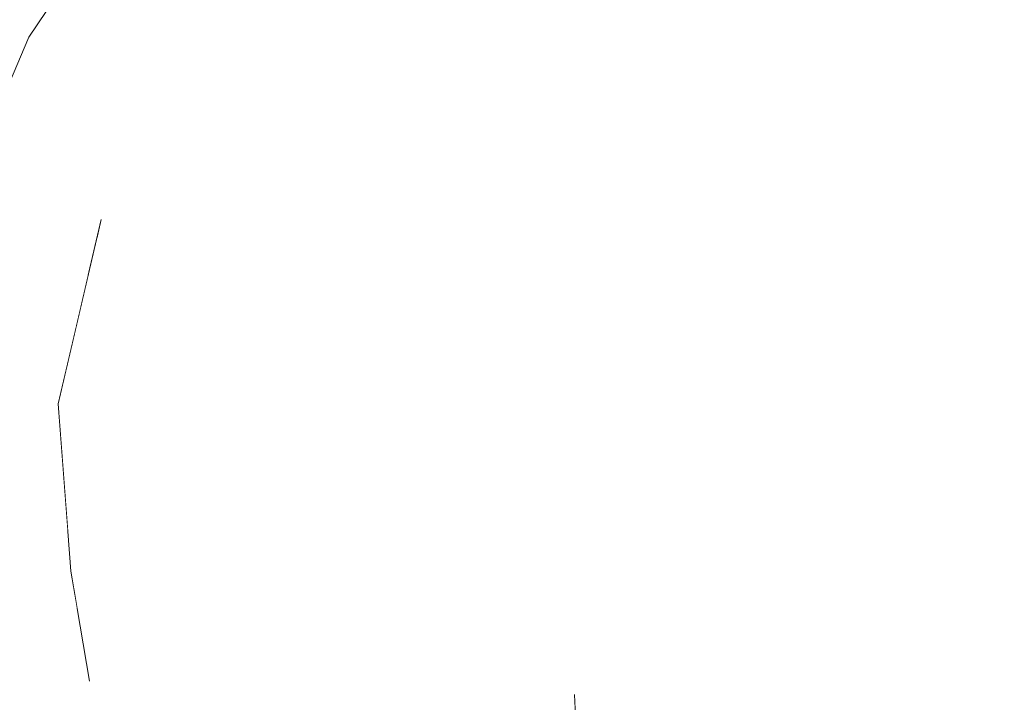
# Model space of a CAD drawing. Header units: millimetres. Extents: x 0 to 650, y -1 to 707.
# Tile 44 of 256: x 95.609 to 96.024, y 640.172 to 640.459. Entities that reach past the tile are written whole.
import ezdxf
from ezdxf.xclip import XClip

# ---------------------------------------------------------------- set-up
doc = ezdxf.new("R2010")
doc.units = ezdxf.units.MM
doc.header["$MEASUREMENT"] = 0
doc.header["$XCLIPFRAME"] = 0
doc.linetypes.add('Wipeout_Contour', pattern=[1000, 0, -1000])
doc.layers.add('Interior - Mobiliário .ARQ', color=7, linetype='Continuous')
doc.layers.add('Parede.ARQ', color=7, linetype='Continuous')

# ---------------------------------------------------------------- blocks, each defined once
blk = doc.blocks.new('Desenho_3_3', base_point=(252.30921, 622.83488))
at = {"color": 254, "linetype": 'Wipeout_Contour', "lineweight": 0, "ltscale": 49723.751362}
blk.add_wipeout([(94.54291, 671.13488), (94.54291, 640.4986), (94.5994, 640.51069), (94.79053, 640.52395), (95.14267, 640.49125), (95.36504, 640.45945), (95.42833, 640.48457), (95.58838, 640.44165), (95.60037, 640.41516), (95.60294, 640.4289), (95.61264, 640.45183), (95.66199, 640.5254), (95.77629, 640.57729), (95.79464, 640.58069), (95.84756, 640.60421), (95.93713, 640.61748), (95.9863, 640.61252), (96.02173, 640.62727), (96.04788, 640.63715), (96.16761, 640.65699), (96.28131, 640.66612), (96.47542, 640.63775), (96.54812, 640.5813), (96.59893, 640.57831), (96.66133, 640.53928), (96.75518, 640.53378), (96.92376, 640.47169), (96.96964, 640.42062), (97.09325, 640.30473), (97.12854, 640.23944), (97.26874, 640.05967), (97.2838, 640.00011), (97.34651, 639.75204), (97.35121, 639.73304), (97.38045, 639.45838), (97.38167, 639.25282), (97.36132, 639.19425), (97.35749, 639.1753), (97.33382, 639.04073), (97.32627, 639.01766), (97.32153, 639.00619), (97.24488, 638.75387), (97.12091, 638.43909), (97.11041, 638.42037), (97.02934, 638.31127), (97.0515, 638.29725), (97.24519, 638.12776), (97.24401, 638.06291), (97.39216, 637.63128), (97.50561, 637.49811), (97.54247, 637.34103), (97.60343, 637.26598), (97.63506, 637.07027), (98.22311, 636.55013), (98.29922, 636.33034), (98.66797, 635.44232), (98.49275, 634.86739), (98.07826, 634.46885), (97.73506, 634.22476), (97.71348, 634.20594), (97.6221, 634.14196), (97.17609, 633.73986), (97.23797, 633.41631), (97.34811, 632.8758), (97.5164, 631.92913), (97.56259, 631.61101), (97.58592, 631.45045), (97.55905, 631.14913), (97.25778, 631.19405), (97.24883, 631.14216), (97.26727, 631.11218), (97.535, 630.58021), (97.69062, 630.29609), (105.69579, 630.96292), (105.69579, 638.63488), (106.19579, 638.63488), (106.19579, 671.13488)], dxfattribs=at).dxf.layer = 'Parede.ARQ'
at = {"color": 254, "linetype": 'Wipeout_Contour', "lineweight": 0, "ltscale": 1942.647741}
blk.add_wipeout([(95.99277, 640.44758), (95.8672, 640.45698), (95.96619, 640.44122)], dxfattribs=at).dxf.layer = 'Interior - Mobiliário .ARQ'
at = {"color": 254, "linetype": 'Wipeout_Contour', "lineweight": 0, "ltscale": 1942.614749}
blk.add_wipeout([(95.68418, 640.42139), (95.68804, 640.4063), (95.76123, 640.44052)], dxfattribs=at).dxf.layer = 'Interior - Mobiliário .ARQ'
at = {"color": 254, "linetype": 'Wipeout_Contour', "lineweight": 0, "ltscale": 1942.19779}
blk.add_wipeout([(95.9365, 640.3417), (95.83792, 640.3794), (95.92125, 640.32745)], dxfattribs=at).dxf.layer = 'Interior - Mobiliário .ARQ'
at = {"color": 254, "linetype": 'Wipeout_Contour', "lineweight": 0, "ltscale": 1941.921276}
blk.add_wipeout([(95.79257, 640.32981), (95.77783, 640.35527), (95.74206, 640.33143)], dxfattribs=at).dxf.layer = 'Interior - Mobiliário .ARQ'
at = {"color": 254, "linetype": 'Wipeout_Contour', "lineweight": 0, "ltscale": 1942.740171}
blk.add_wipeout([(95.81129, 640.29932), (95.81878, 640.27772), (95.84363, 640.29798)], dxfattribs=at).dxf.layer = 'Interior - Mobiliário .ARQ'
at = {"color": 254, "linetype": 'Wipeout_Contour', "lineweight": 0, "ltscale": 1942.494027}
blk.add_wipeout([(95.91385, 640.24845), (95.99337, 640.16642), (95.90515, 640.26761)], dxfattribs=at).dxf.layer = 'Interior - Mobiliário .ARQ'
at = {"color": 254, "linetype": 'Wipeout_Contour', "lineweight": 0, "ltscale": 1942.260981}
blk.add_wipeout([(95.663, 640.24398), (95.63882, 640.2627), (95.63576, 640.20429)], dxfattribs=at).dxf.layer = 'Interior - Mobiliário .ARQ'
at = {"color": 254, "linetype": 'Wipeout_Contour', "lineweight": 0, "ltscale": 1942.040385}
blk.add_wipeout([(95.67897, 640.19902), (95.68857, 640.18405), (95.69232, 640.20708)], dxfattribs=at).dxf.layer = 'Interior - Mobiliário .ARQ'
at = {"color": 254, "linetype": 'Wipeout_Contour', "lineweight": 0, "ltscale": 1941.45477}
blk.add_wipeout([(95.60998, 640.18204), (95.60928, 640.16519), (95.63572, 640.16404)], dxfattribs=at).dxf.layer = 'Interior - Mobiliário .ARQ'
at = {"color": 254, "linetype": 'Wipeout_Contour', "lineweight": 0, "ltscale": 3235.463738}
blk.add_wipeout([(95.84287, 640.16717), (95.75789, 640.18089), (95.82171, 640.15962), (95.83237, 640.15964), (95.8433, 640.15709)], dxfattribs=at).dxf.layer = 'Interior - Mobiliário .ARQ'
at = {"color": 254, "linetype": 'Wipeout_Contour', "lineweight": 0, "ltscale": 1942.672861}
blk.add_wipeout([(95.99277, 640.44758), (96.00798, 640.46768), (95.88092, 640.50306)], dxfattribs=at).dxf.layer = 'Interior - Mobiliário .ARQ'
at = {"color": 254, "linetype": 'Wipeout_Contour', "lineweight": 0, "ltscale": 1942.208009}
blk.add_wipeout([(95.76123, 640.44052), (95.76541, 640.4028), (95.83385, 640.4035)], dxfattribs=at).dxf.layer = 'Interior - Mobiliário .ARQ'
at = {"color": 254, "linetype": 'Wipeout_Contour', "lineweight": 0, "ltscale": 1942.630057}
blk.add_wipeout([(95.62199, 640.40268), (95.64307, 640.37499), (95.68418, 640.42139)], dxfattribs=at).dxf.layer = 'Interior - Mobiliário .ARQ'
at = {"color": 254, "linetype": 'Wipeout_Contour', "lineweight": 0, "ltscale": 1942.161216}
blk.add_wipeout([(95.9365, 640.3417), (95.94306, 640.35019), (95.83792, 640.3794)], dxfattribs=at).dxf.layer = 'Interior - Mobiliário .ARQ'
at = {"color": 254, "linetype": 'Wipeout_Contour', "lineweight": 0, "ltscale": 1942.757449}
blk.add_wipeout([(95.74206, 640.33143), (95.75888, 640.31603), (95.79257, 640.32981)], dxfattribs=at).dxf.layer = 'Interior - Mobiliário .ARQ'
at = {"color": 254, "linetype": 'Wipeout_Contour', "lineweight": 0, "ltscale": 1942.369515}
blk.add_wipeout([(95.81129, 640.29932), (95.78315, 640.29201), (95.81878, 640.27772)], dxfattribs=at).dxf.layer = 'Interior - Mobiliário .ARQ'
at = {"color": 254, "linetype": 'Wipeout_Contour', "lineweight": 0, "ltscale": 1942.546392}
blk.add_wipeout([(95.89821, 640.28971), (95.90515, 640.26761), (95.99337, 640.16642)], dxfattribs=at).dxf.layer = 'Interior - Mobiliário .ARQ'
at = {"color": 254, "linetype": 'Wipeout_Contour', "lineweight": 0, "ltscale": 1941.849589}
blk.add_wipeout([(95.69232, 640.20708), (95.72043, 640.21981), (95.70851, 640.24392)], dxfattribs=at).dxf.layer = 'Interior - Mobiliário .ARQ'
at = {"color": 254, "linetype": 'Wipeout_Contour', "lineweight": 0, "ltscale": 1942.366604}
blk.add_wipeout([(95.84963, 640.20441), (95.84255, 640.17489), (95.86957, 640.19989)], dxfattribs=at).dxf.layer = 'Interior - Mobiliário .ARQ'
at = {"color": 254, "linetype": 'Wipeout_Contour', "lineweight": 0, "ltscale": 1942.110215}
blk.add_wipeout([(95.63572, 640.16404), (95.63315, 640.18565), (95.60998, 640.18204)], dxfattribs=at).dxf.layer = 'Interior - Mobiliário .ARQ'
at = {"color": 254, "linetype": 'Wipeout_Contour', "lineweight": 0, "ltscale": 2588.872043}
blk.add_wipeout([(95.66044, 640.16642), (95.74659, 640.15001), (95.76765, 640.15367), (95.69922, 640.17566)], dxfattribs=at).dxf.layer = 'Interior - Mobiliário .ARQ'
at = {"color": 254, "linetype": 'Wipeout_Contour', "lineweight": 0, "ltscale": 1942.391805}
blk.add_wipeout([(95.68418, 640.42139), (95.66967, 640.45913), (95.62199, 640.40268)], dxfattribs=at).dxf.layer = 'Interior - Mobiliário .ARQ'
at = {"color": 254, "linetype": 'Wipeout_Contour', "lineweight": 0, "ltscale": 1942.849888}
blk.add_wipeout([(95.83385, 640.4035), (95.8672, 640.45698), (95.76123, 640.44052)], dxfattribs=at).dxf.layer = 'Interior - Mobiliário .ARQ'
at = {"color": 254, "linetype": 'Wipeout_Contour', "lineweight": 0, "ltscale": 1942.130935}
blk.add_wipeout([(95.77783, 640.35527), (95.79257, 640.32981), (95.83258, 640.32326)], dxfattribs=at).dxf.layer = 'Interior - Mobiliário .ARQ'
at = {"color": 254, "linetype": 'Wipeout_Contour', "lineweight": 0, "ltscale": 1942.239419}
blk.add_wipeout([(95.91385, 640.24845), (95.93292, 640.21732), (95.99337, 640.16642)], dxfattribs=at).dxf.layer = 'Interior - Mobiliário .ARQ'
at = {"color": 254, "linetype": 'Wipeout_Contour', "lineweight": 0, "ltscale": 2588.856873}
blk.add_wipeout([(95.60998, 640.18204), (95.63315, 640.18565), (95.63276, 640.21261), (95.63033, 640.22679)], dxfattribs=at).dxf.layer = 'Interior - Mobiliário .ARQ'
at = {"color": 254, "linetype": 'Wipeout_Contour', "lineweight": 0, "ltscale": 1942.150587}
blk.add_wipeout([(95.69232, 640.20708), (95.68857, 640.18405), (95.72043, 640.21981)], dxfattribs=at).dxf.layer = 'Interior - Mobiliário .ARQ'
at = {"color": 254, "linetype": 'Wipeout_Contour', "lineweight": 0, "ltscale": 1941.932515}
blk.add_wipeout([(95.86957, 640.19989), (95.84255, 640.17489), (95.88036, 640.18711)], dxfattribs=at).dxf.layer = 'Interior - Mobiliário .ARQ'
at = {"color": 254, "linetype": 'Wipeout_Contour', "lineweight": 0, "ltscale": 1942.861864}
blk.add_wipeout([(95.65181, 640.4979), (95.66199, 640.5254), (95.61264, 640.45183)], dxfattribs=at).dxf.layer = 'Interior - Mobiliário .ARQ'
at = {"color": 254, "linetype": 'Wipeout_Contour', "lineweight": 0, "ltscale": 1942.564886}
blk.add_wipeout([(95.88092, 640.50306), (95.8672, 640.45698), (95.99277, 640.44758)], dxfattribs=at).dxf.layer = 'Interior - Mobiliário .ARQ'
at = {"color": 254, "linetype": 'Wipeout_Contour', "lineweight": 0, "ltscale": 1942.517662}
blk.add_wipeout([(95.72372, 640.35693), (95.77328, 640.38296), (95.76541, 640.4028)], dxfattribs=at).dxf.layer = 'Interior - Mobiliário .ARQ'
at = {"color": 254, "linetype": 'Wipeout_Contour', "lineweight": 0, "ltscale": 1942.623217}
blk.add_wipeout([(95.83258, 640.32326), (95.82109, 640.34753), (95.77783, 640.35527)], dxfattribs=at).dxf.layer = 'Interior - Mobiliário .ARQ'
at = {"color": 254, "linetype": 'Wipeout_Contour', "lineweight": 0, "ltscale": 1942.338092}
blk.add_wipeout([(95.60327, 640.24599), (95.60998, 640.18204), (95.62966, 640.23576)], dxfattribs=at).dxf.layer = 'Interior - Mobiliário .ARQ'
at = {"color": 254, "linetype": 'Wipeout_Contour', "lineweight": 0, "ltscale": 1941.892951}
blk.add_wipeout([(95.69232, 640.20708), (95.67943, 640.22128), (95.67897, 640.19902)], dxfattribs=at).dxf.layer = 'Interior - Mobiliário .ARQ'
at = {"color": 254, "linetype": 'Wipeout_Contour', "lineweight": 0, "ltscale": 1942.304251}
blk.add_wipeout([(95.93675, 640.20217), (95.99337, 640.16642), (95.93292, 640.21732)], dxfattribs=at).dxf.layer = 'Interior - Mobiliário .ARQ'
at = {"color": 254, "linetype": 'Wipeout_Contour', "lineweight": 0, "ltscale": 1941.90353}
blk.add_wipeout([(95.84255, 640.17489), (95.75789, 640.18089), (95.84287, 640.16717)], dxfattribs=at).dxf.layer = 'Interior - Mobiliário .ARQ'
at = {"color": 254, "linetype": 'Wipeout_Contour', "lineweight": 0, "ltscale": 1942.554928}
blk.add_wipeout([(95.61264, 640.45183), (95.60294, 640.4289), (95.65181, 640.4979)], dxfattribs=at).dxf.layer = 'Interior - Mobiliário .ARQ'
at = {"color": 254, "linetype": 'Wipeout_Contour', "lineweight": 0, "ltscale": 1942.393979}
blk.add_wipeout([(95.76541, 640.4028), (95.70104, 640.37475), (95.72372, 640.35693)], dxfattribs=at).dxf.layer = 'Interior - Mobiliário .ARQ'
at = {"color": 254, "linetype": 'Wipeout_Contour', "lineweight": 0, "ltscale": 1941.737521}
blk.add_wipeout([(95.94306, 640.35019), (96.11814, 640.17765), (96.12781, 640.19139)], dxfattribs=at).dxf.layer = 'Interior - Mobiliário .ARQ'
at = {"color": 254, "linetype": 'Wipeout_Contour', "lineweight": 0, "ltscale": 1942.590851}
blk.add_wipeout([(95.82109, 640.34753), (95.83258, 640.32326), (95.90515, 640.26761)], dxfattribs=at).dxf.layer = 'Interior - Mobiliário .ARQ'
at = {"color": 254, "linetype": 'Wipeout_Contour', "lineweight": 0, "ltscale": 1941.90403}
blk.add_wipeout([(95.67943, 640.22128), (95.69232, 640.20708), (95.70851, 640.24392)], dxfattribs=at).dxf.layer = 'Interior - Mobiliário .ARQ'
at = {"color": 254, "linetype": 'Wipeout_Contour', "lineweight": 0, "ltscale": 1941.593217}
blk.add_wipeout([(95.90574, 640.2034), (95.93675, 640.20217), (95.93292, 640.21732)], dxfattribs=at).dxf.layer = 'Interior - Mobiliário .ARQ'
at = {"color": 254, "linetype": 'Wipeout_Contour', "lineweight": 0, "ltscale": 1941.906929}
blk.add_wipeout([(95.84255, 640.17489), (95.74247, 640.18873), (95.75789, 640.18089)], dxfattribs=at).dxf.layer = 'Interior - Mobiliário .ARQ'
at = {"color": 254, "linetype": 'Wipeout_Contour', "lineweight": 0, "ltscale": 1942.422983}
blk.add_wipeout([(95.65181, 640.4979), (95.60294, 640.4289), (95.62199, 640.40268)], dxfattribs=at).dxf.layer = 'Interior - Mobiliário .ARQ'
at = {"color": 254, "linetype": 'Wipeout_Contour', "lineweight": 0, "ltscale": 1942.959774}
blk.add_wipeout([(95.68804, 640.4063), (95.70104, 640.37475), (95.76541, 640.4028)], dxfattribs=at).dxf.layer = 'Interior - Mobiliário .ARQ'
at = {"color": 254, "linetype": 'Wipeout_Contour', "lineweight": 0, "ltscale": 1942.854526}
blk.add_wipeout([(95.94306, 640.35019), (95.9365, 640.3417), (96.11814, 640.17765)], dxfattribs=at).dxf.layer = 'Interior - Mobiliário .ARQ'
at = {"color": 254, "linetype": 'Wipeout_Contour', "lineweight": 0, "ltscale": 1942.036635}
blk.add_wipeout([(95.90515, 640.26761), (95.89821, 640.28971), (95.82109, 640.34753)], dxfattribs=at).dxf.layer = 'Interior - Mobiliário .ARQ'
at = {"color": 254, "linetype": 'Wipeout_Contour', "lineweight": 0, "ltscale": 1942.093839}
blk.add_wipeout([(95.70851, 640.24392), (95.69455, 640.26385), (95.67943, 640.22128)], dxfattribs=at).dxf.layer = 'Interior - Mobiliário .ARQ'
at = {"color": 254, "linetype": 'Wipeout_Contour', "lineweight": 0, "ltscale": 1942.522409}
blk.add_wipeout([(95.93292, 640.21732), (95.89861, 640.2187), (95.90574, 640.2034)], dxfattribs=at).dxf.layer = 'Interior - Mobiliário .ARQ'
at = {"color": 254, "linetype": 'Wipeout_Contour', "lineweight": 0, "ltscale": 1941.432852}
blk.add_wipeout([(95.82171, 640.15962), (95.75789, 640.18089), (95.79112, 640.15849)], dxfattribs=at).dxf.layer = 'Interior - Mobiliário .ARQ'
at = {"color": 254, "linetype": 'Wipeout_Contour', "lineweight": 0, "ltscale": 1941.497021}
blk.add_wipeout([(95.84255, 640.17489), (95.84357, 640.15061), (95.86325, 640.14955)], dxfattribs=at).dxf.layer = 'Interior - Mobiliário .ARQ'
at = {"color": 254, "linetype": 'Wipeout_Contour', "lineweight": 0, "ltscale": 1943.139561}
blk.add_wipeout([(95.99277, 640.44758), (96.18929, 640.27487), (96.00798, 640.46768)], dxfattribs=at).dxf.layer = 'Interior - Mobiliário .ARQ'
at = {"color": 254, "linetype": 'Wipeout_Contour', "lineweight": 0, "ltscale": 1942.131367}
blk.add_wipeout([(95.76541, 640.4028), (95.76123, 640.44052), (95.68804, 640.4063)], dxfattribs=at).dxf.layer = 'Interior - Mobiliário .ARQ'
at = {"color": 254, "linetype": 'Wipeout_Contour', "lineweight": 0, "ltscale": 1941.991804}
blk.add_wipeout([(95.69455, 640.26385), (95.70851, 640.24392), (95.75888, 640.31603)], dxfattribs=at).dxf.layer = 'Interior - Mobiliário .ARQ'
at = {"color": 254, "linetype": 'Wipeout_Contour', "lineweight": 0, "ltscale": 1942.292329}
blk.add_wipeout([(95.91385, 640.24845), (95.87924, 640.23864), (95.89861, 640.2187)], dxfattribs=at).dxf.layer = 'Interior - Mobiliário .ARQ'
at = {"color": 254, "linetype": 'Wipeout_Contour', "lineweight": 0, "ltscale": 1942.497216}
blk.add_wipeout([(95.93675, 640.20217), (95.90574, 640.2034), (95.89409, 640.1521)], dxfattribs=at).dxf.layer = 'Interior - Mobiliário .ARQ'
at = {"color": 254, "linetype": 'Wipeout_Contour', "lineweight": 0, "ltscale": 1942.090716}
blk.add_wipeout([(95.86325, 640.14955), (95.88036, 640.18711), (95.84255, 640.17489)], dxfattribs=at).dxf.layer = 'Interior - Mobiliário .ARQ'
at = {"color": 254, "linetype": 'Wipeout_Contour', "lineweight": 0, "ltscale": 3235.868595}
blk.add_wipeout([(95.69922, 640.17566), (95.76765, 640.15367), (95.77891, 640.15512), (95.79112, 640.15849), (95.75789, 640.18089)], dxfattribs=at).dxf.layer = 'Interior - Mobiliário .ARQ'
at = {"color": 254, "linetype": 'Wipeout_Contour', "lineweight": 0, "ltscale": 1942.037554}
blk.add_wipeout([(96.00798, 640.46768), (96.18929, 640.27487), (96.20998, 640.28208)], dxfattribs=at).dxf.layer = 'Interior - Mobiliário .ARQ'
at = {"color": 254, "linetype": 'Wipeout_Contour', "lineweight": 0, "ltscale": 1942.496452}
blk.add_wipeout([(95.75888, 640.31603), (95.74206, 640.33143), (95.69455, 640.26385)], dxfattribs=at).dxf.layer = 'Interior - Mobiliário .ARQ'
at = {"color": 254, "linetype": 'Wipeout_Contour', "lineweight": 0, "ltscale": 1941.676914}
blk.add_wipeout([(95.89861, 640.2187), (95.93292, 640.21732), (95.91385, 640.24845)], dxfattribs=at).dxf.layer = 'Interior - Mobiliário .ARQ'
at = {"color": 254, "linetype": 'Wipeout_Contour', "lineweight": 0, "ltscale": 1942.140149}
blk.add_wipeout([(95.84255, 640.17489), (95.84963, 640.20441), (95.76695, 640.21619)], dxfattribs=at).dxf.layer = 'Interior - Mobiliário .ARQ'
at = {"color": 254, "linetype": 'Wipeout_Contour', "lineweight": 0, "ltscale": 1941.436197}
blk.add_wipeout([(95.89409, 640.1521), (95.93116, 640.1499), (95.93675, 640.20217)], dxfattribs=at).dxf.layer = 'Interior - Mobiliário .ARQ'
at = {"color": 254, "linetype": 'Wipeout_Contour', "lineweight": 0, "ltscale": 1942.062048}
blk.add_wipeout([(95.68857, 640.18405), (95.69922, 640.17566), (95.75789, 640.18089)], dxfattribs=at).dxf.layer = 'Interior - Mobiliário .ARQ'
at = {"color": 254, "linetype": 'Wipeout_Contour', "lineweight": 0, "ltscale": 1943.156989}
blk.add_wipeout([(96.03062, 640.50053), (96.00798, 640.46768), (96.20998, 640.28208)], dxfattribs=at).dxf.layer = 'Interior - Mobiliário .ARQ'
at = {"color": 254, "linetype": 'Wipeout_Contour', "lineweight": 0, "ltscale": 1942.341503}
blk.add_wipeout([(95.74206, 640.33143), (95.77783, 640.35527), (95.77328, 640.38296)], dxfattribs=at).dxf.layer = 'Interior - Mobiliário .ARQ'
at = {"color": 254, "linetype": 'Wipeout_Contour', "lineweight": 0, "ltscale": 1941.870599}
blk.add_wipeout([(95.87924, 640.23864), (95.91385, 640.24845), (95.84363, 640.29798)], dxfattribs=at).dxf.layer = 'Interior - Mobiliário .ARQ'
at = {"color": 254, "linetype": 'Wipeout_Contour', "lineweight": 0, "ltscale": 1941.770624}
blk.add_wipeout([(95.75789, 640.18089), (95.74247, 640.18873), (95.68857, 640.18405)], dxfattribs=at).dxf.layer = 'Interior - Mobiliário .ARQ'
at = {"color": 254, "linetype": 'Wipeout_Contour', "lineweight": 0, "ltscale": 1943.159687}
blk.add_wipeout([(95.99277, 640.44758), (95.96619, 640.44122), (96.16171, 640.27322)], dxfattribs=at).dxf.layer = 'Interior - Mobiliário .ARQ'
at = {"color": 254, "linetype": 'Wipeout_Contour', "lineweight": 0, "ltscale": 1942.441204}
blk.add_wipeout([(95.77328, 640.38296), (95.72372, 640.35693), (95.74206, 640.33143)], dxfattribs=at).dxf.layer = 'Interior - Mobiliário .ARQ'
at = {"color": 254, "linetype": 'Wipeout_Contour', "lineweight": 0, "ltscale": 1942.387548}
blk.add_wipeout([(95.84363, 640.29798), (95.81878, 640.27772), (95.87924, 640.23864)], dxfattribs=at).dxf.layer = 'Interior - Mobiliário .ARQ'
at = {"color": 254, "linetype": 'Wipeout_Contour', "lineweight": 0, "ltscale": 1941.832412}
blk.add_wipeout([(95.76695, 640.21619), (95.74247, 640.18873), (95.84255, 640.17489)], dxfattribs=at).dxf.layer = 'Interior - Mobiliário .ARQ'
at = {"color": 254, "linetype": 'Wipeout_Contour', "lineweight": 0, "ltscale": 1941.709618}
blk.add_wipeout([(95.68857, 640.18405), (95.64527, 640.17236), (95.66044, 640.16642)], dxfattribs=at).dxf.layer = 'Interior - Mobiliário .ARQ'
at = {"layer": 'Interior - Mobiliário .ARQ', "color": 7, "linetype": 'Continuous', "lineweight": 0}
blk.add_line((95.84357, 640.15061), (95.84255, 640.17489), dxfattribs=at)
at = {"color": 254, "linetype": 'Wipeout_Contour', "lineweight": 0, "ltscale": 1941.977478}
blk.add_wipeout([(95.99277, 640.44758), (96.16171, 640.27322), (96.18929, 640.27487)], dxfattribs=at).dxf.layer = 'Interior - Mobiliário .ARQ'
at = {"color": 254, "linetype": 'Wipeout_Contour', "lineweight": 0, "ltscale": 1942.367095}
blk.add_wipeout([(95.74247, 640.18873), (95.76695, 640.21619), (95.72043, 640.21981)], dxfattribs=at).dxf.layer = 'Interior - Mobiliário .ARQ'
at = {"color": 254, "linetype": 'Wipeout_Contour', "lineweight": 0, "ltscale": 1941.850254}
blk.add_wipeout([(95.66044, 640.16642), (95.69922, 640.17566), (95.68857, 640.18405)], dxfattribs=at).dxf.layer = 'Interior - Mobiliário .ARQ'
at = {"color": 254, "linetype": 'Wipeout_Contour', "lineweight": 0, "ltscale": 1942.732132}
blk.add_wipeout([(95.92906, 640.37093), (96.12145, 640.21263), (95.96619, 640.44122)], dxfattribs=at).dxf.layer = 'Interior - Mobiliário .ARQ'
at = {"color": 254, "linetype": 'Wipeout_Contour', "lineweight": 0, "ltscale": 1942.499909}
blk.add_wipeout([(95.76695, 640.21619), (95.81878, 640.27772), (95.78315, 640.29201)], dxfattribs=at).dxf.layer = 'Interior - Mobiliário .ARQ'
at = {"color": 254, "linetype": 'Wipeout_Contour', "lineweight": 0, "ltscale": 1941.753}
blk.add_wipeout([(95.68857, 640.18405), (95.67897, 640.19902), (95.6456, 640.18992)], dxfattribs=at).dxf.layer = 'Interior - Mobiliário .ARQ'
at = {"color": 254, "linetype": 'Wipeout_Contour', "lineweight": 0, "ltscale": 1942.545186}
blk.add_wipeout([(95.8672, 640.45698), (95.83385, 640.4035), (95.92906, 640.37093)], dxfattribs=at).dxf.layer = 'Interior - Mobiliário .ARQ'
at = {"color": 254, "linetype": 'Wipeout_Contour', "lineweight": 0, "ltscale": 1942.158074}
blk.add_wipeout([(95.96619, 640.44122), (96.12145, 640.21263), (96.16171, 640.27322)], dxfattribs=at).dxf.layer = 'Interior - Mobiliário .ARQ'
at = {"color": 254, "linetype": 'Wipeout_Contour', "lineweight": 0, "ltscale": 1942.106526}
blk.add_wipeout([(95.6456, 640.18992), (95.64527, 640.17236), (95.68857, 640.18405)], dxfattribs=at).dxf.layer = 'Interior - Mobiliário .ARQ'
at = {"color": 254, "linetype": 'Wipeout_Contour', "lineweight": 0, "ltscale": 1942.994924}
blk.add_wipeout([(95.92906, 640.37093), (95.96619, 640.44122), (95.8672, 640.45698)], dxfattribs=at).dxf.layer = 'Interior - Mobiliário .ARQ'
at = {"color": 254, "linetype": 'Wipeout_Contour', "lineweight": 0, "ltscale": 1942.853275}
blk.add_wipeout([(95.82109, 640.34753), (95.83792, 640.3794), (95.77328, 640.38296)], dxfattribs=at).dxf.layer = 'Interior - Mobiliário .ARQ'
at = {"color": 254, "linetype": 'Wipeout_Contour', "lineweight": 0, "ltscale": 1942.564667}
blk.add_wipeout([(95.92125, 640.32745), (95.89821, 640.28971), (96.09334, 640.15851)], dxfattribs=at).dxf.layer = 'Interior - Mobiliário .ARQ'
at = {"color": 254, "linetype": 'Wipeout_Contour', "lineweight": 0, "ltscale": 1941.744164}
blk.add_wipeout([(95.63576, 640.20429), (95.6456, 640.18992), (95.663, 640.24398)], dxfattribs=at).dxf.layer = 'Interior - Mobiliário .ARQ'
at = {"color": 254, "linetype": 'Wipeout_Contour', "lineweight": 0, "ltscale": 1941.562169}
blk.add_wipeout([(95.72043, 640.21981), (95.68857, 640.18405), (95.74247, 640.18873)], dxfattribs=at).dxf.layer = 'Interior - Mobiliário .ARQ'
at = {"color": 254, "linetype": 'Wipeout_Contour', "lineweight": 0, "ltscale": 1941.710946}
blk.add_wipeout([(95.50223, 640.17771), (95.65628, 640.13375), (95.61426, 640.15504)], dxfattribs=at).dxf.layer = 'Interior - Mobiliário .ARQ'
at = {"color": 254, "linetype": 'Wipeout_Contour', "lineweight": 0, "ltscale": 1943.156829}
blk.add_wipeout([(95.8672, 640.45698), (95.88092, 640.50306), (95.76536, 640.49698)], dxfattribs=at).dxf.layer = 'Interior - Mobiliário .ARQ'
at = {"color": 254, "linetype": 'Wipeout_Contour', "lineweight": 0, "ltscale": 1942.242456}
blk.add_wipeout([(95.77328, 640.38296), (95.77783, 640.35527), (95.82109, 640.34753)], dxfattribs=at).dxf.layer = 'Interior - Mobiliário .ARQ'
at = {"color": 254, "linetype": 'Wipeout_Contour', "lineweight": 0, "ltscale": 1942.415544}
blk.add_wipeout([(95.663, 640.24398), (95.68116, 640.2948), (95.65656, 640.31607)], dxfattribs=at).dxf.layer = 'Interior - Mobiliário .ARQ'
at = {"color": 254, "linetype": 'Wipeout_Contour', "lineweight": 0, "ltscale": 1941.652781}
blk.add_wipeout([(96.09334, 640.15851), (95.89821, 640.28971), (95.99337, 640.16642)], dxfattribs=at).dxf.layer = 'Interior - Mobiliário .ARQ'
at = {"color": 254, "linetype": 'Wipeout_Contour', "lineweight": 0, "ltscale": 2588.631115}
blk.add_wipeout([(95.65628, 640.13375), (95.50223, 640.17771), (95.5076, 640.16115), (95.65734, 640.13321)], dxfattribs=at).dxf.layer = 'Interior - Mobiliário .ARQ'
at = {"color": 254, "linetype": 'Wipeout_Contour', "lineweight": 0, "ltscale": 1942.631773}
blk.add_wipeout([(95.76536, 640.49698), (95.76123, 640.44052), (95.8672, 640.45698)], dxfattribs=at).dxf.layer = 'Interior - Mobiliário .ARQ'
at = {"color": 254, "linetype": 'Wipeout_Contour', "lineweight": 0, "ltscale": 1942.385545}
blk.add_wipeout([(95.74206, 640.33143), (95.72372, 640.35693), (95.68116, 640.2948)], dxfattribs=at).dxf.layer = 'Interior - Mobiliário .ARQ'
at = {"color": 254, "linetype": 'Wipeout_Contour', "lineweight": 0, "ltscale": 1941.727508}
blk.add_wipeout([(95.9365, 640.3417), (96.09334, 640.15851), (96.11814, 640.17765)], dxfattribs=at).dxf.layer = 'Interior - Mobiliário .ARQ'
at = {"color": 254, "linetype": 'Wipeout_Contour', "lineweight": 0, "ltscale": 1941.867577}
blk.add_wipeout([(95.65656, 640.31607), (95.63882, 640.2627), (95.663, 640.24398)], dxfattribs=at).dxf.layer = 'Interior - Mobiliário .ARQ'
at = {"color": 254, "linetype": 'Wipeout_Contour', "lineweight": 0, "ltscale": 3236.060457}
blk.add_wipeout([(95.60036, 640.19619), (95.50223, 640.17771), (95.61426, 640.15504), (95.6008, 640.16253), (95.60247, 640.18139)], dxfattribs=at).dxf.layer = 'Interior - Mobiliário .ARQ'
at = {"color": 254, "linetype": 'Wipeout_Contour', "lineweight": 0, "ltscale": 1942.506723}
blk.add_wipeout([(95.76123, 640.44052), (95.76536, 640.49698), (95.66967, 640.45913)], dxfattribs=at).dxf.layer = 'Interior - Mobiliário .ARQ'
at = {"color": 254, "linetype": 'Wipeout_Contour', "lineweight": 0, "ltscale": 1942.770076}
blk.add_wipeout([(95.9365, 640.3417), (95.92125, 640.32745), (96.09334, 640.15851)], dxfattribs=at).dxf.layer = 'Interior - Mobiliário .ARQ'
at = {"color": 254, "linetype": 'Wipeout_Contour', "lineweight": 0, "ltscale": 1942.229813}
blk.add_wipeout([(95.68116, 640.2948), (95.69455, 640.26385), (95.74206, 640.33143)], dxfattribs=at).dxf.layer = 'Interior - Mobiliário .ARQ'
at = {"color": 254, "linetype": 'Wipeout_Contour', "lineweight": 0, "ltscale": 1942.712845}
blk.add_wipeout([(95.66967, 640.45913), (95.68418, 640.42139), (95.76123, 640.44052)], dxfattribs=at).dxf.layer = 'Interior - Mobiliário .ARQ'
at = {"color": 254, "linetype": 'Wipeout_Contour', "lineweight": 0, "ltscale": 1942.397826}
blk.add_wipeout([(95.92125, 640.32745), (95.83792, 640.3794), (95.82109, 640.34753)], dxfattribs=at).dxf.layer = 'Interior - Mobiliário .ARQ'
at = {"color": 254, "linetype": 'Wipeout_Contour', "lineweight": 0, "ltscale": 1941.826261}
blk.add_wipeout([(95.92906, 640.37093), (96.12781, 640.19139), (96.12145, 640.21263)], dxfattribs=at).dxf.layer = 'Interior - Mobiliário .ARQ'
at = {"color": 254, "linetype": 'Wipeout_Contour', "lineweight": 0, "ltscale": 1942.012928}
blk.add_wipeout([(95.69455, 640.26385), (95.68116, 640.2948), (95.663, 640.24398)], dxfattribs=at).dxf.layer = 'Interior - Mobiliário .ARQ'
at = {"color": 254, "linetype": 'Wipeout_Contour', "lineweight": 0, "ltscale": 1941.609278}
blk.add_wipeout([(95.78315, 640.29201), (95.72043, 640.21981), (95.76695, 640.21619)], dxfattribs=at).dxf.layer = 'Interior - Mobiliário .ARQ'
at = {"color": 254, "linetype": 'Wipeout_Contour', "lineweight": 0, "ltscale": 1942.742042}
blk.add_wipeout([(95.62199, 640.40268), (95.66967, 640.45913), (95.65181, 640.4979)], dxfattribs=at).dxf.layer = 'Interior - Mobiliário .ARQ'
at = {"color": 254, "linetype": 'Wipeout_Contour', "lineweight": 0, "ltscale": 1942.969623}
blk.add_wipeout([(95.83792, 640.3794), (95.83385, 640.4035), (95.76541, 640.4028)], dxfattribs=at).dxf.layer = 'Interior - Mobiliário .ARQ'
at = {"color": 254, "linetype": 'Wipeout_Contour', "lineweight": 0, "ltscale": 1942.826624}
blk.add_wipeout([(95.92906, 640.37093), (95.94306, 640.35019), (96.12781, 640.19139)], dxfattribs=at).dxf.layer = 'Interior - Mobiliário .ARQ'
at = {"color": 254, "linetype": 'Wipeout_Contour', "lineweight": 0, "ltscale": 1942.491959}
blk.add_wipeout([(95.82109, 640.34753), (95.89821, 640.28971), (95.92125, 640.32745)], dxfattribs=at).dxf.layer = 'Interior - Mobiliário .ARQ'
at = {"color": 254, "linetype": 'Wipeout_Contour', "lineweight": 0, "ltscale": 1941.997637}
blk.add_wipeout([(95.87924, 640.23864), (95.81878, 640.27772), (95.76695, 640.21619)], dxfattribs=at).dxf.layer = 'Interior - Mobiliário .ARQ'
at = {"color": 254, "linetype": 'Wipeout_Contour', "lineweight": 0, "ltscale": 1942.088465}
blk.add_wipeout([(95.663, 640.24398), (95.67943, 640.22128), (95.69455, 640.26385)], dxfattribs=at).dxf.layer = 'Interior - Mobiliário .ARQ'
at = {"layer": 'Interior - Mobiliário .ARQ', "color": 7, "linetype": 'Continuous', "lineweight": 0}
blk.add_line((95.66199, 640.5254), (95.61264, 640.45183), dxfattribs=at)
at = {"color": 254, "linetype": 'Wipeout_Contour', "lineweight": 0, "ltscale": 1942.648693}
blk.add_wipeout([(95.61628, 640.33627), (95.62199, 640.40268), (95.60294, 640.4289)], dxfattribs=at).dxf.layer = 'Interior - Mobiliário .ARQ'
at = {"color": 254, "linetype": 'Wipeout_Contour', "lineweight": 0, "ltscale": 1942.635758}
blk.add_wipeout([(95.68804, 640.4063), (95.68418, 640.42139), (95.64307, 640.37499)], dxfattribs=at).dxf.layer = 'Interior - Mobiliário .ARQ'
at = {"color": 254, "linetype": 'Wipeout_Contour', "lineweight": 0, "ltscale": 1942.254395}
blk.add_wipeout([(95.76541, 640.4028), (95.77328, 640.38296), (95.83792, 640.3794)], dxfattribs=at).dxf.layer = 'Interior - Mobiliário .ARQ'
at = {"color": 254, "linetype": 'Wipeout_Contour', "lineweight": 0, "ltscale": 1942.493688}
blk.add_wipeout([(95.83258, 640.32326), (95.84363, 640.29798), (95.91385, 640.24845)], dxfattribs=at).dxf.layer = 'Interior - Mobiliário .ARQ'
at = {"color": 254, "linetype": 'Wipeout_Contour', "lineweight": 0, "ltscale": 1941.917792}
blk.add_wipeout([(95.67897, 640.19902), (95.67943, 640.22128), (95.663, 640.24398)], dxfattribs=at).dxf.layer = 'Interior - Mobiliário .ARQ'
at = {"color": 254, "linetype": 'Wipeout_Contour', "lineweight": 0, "ltscale": 1941.8684}
blk.add_wipeout([(95.76695, 640.21619), (95.84963, 640.20441), (95.87924, 640.23864)], dxfattribs=at).dxf.layer = 'Interior - Mobiliário .ARQ'
at = {"color": 254, "linetype": 'Wipeout_Contour', "lineweight": 0, "ltscale": 1941.85146}
blk.add_wipeout([(95.99337, 640.16642), (95.93675, 640.20217), (95.93116, 640.1499)], dxfattribs=at).dxf.layer = 'Interior - Mobiliário .ARQ'
at = {"color": 254, "linetype": 'Wipeout_Contour', "lineweight": 0, "ltscale": 1942.055227}
blk.add_wipeout([(95.60294, 640.4289), (95.58822, 640.35001), (95.61628, 640.33627)], dxfattribs=at).dxf.layer = 'Interior - Mobiliário .ARQ'
at = {"color": 254, "linetype": 'Wipeout_Contour', "lineweight": 0, "ltscale": 1942.409697}
blk.add_wipeout([(95.64307, 640.37499), (95.63906, 640.35452), (95.68804, 640.4063)], dxfattribs=at).dxf.layer = 'Interior - Mobiliário .ARQ'
at = {"color": 254, "linetype": 'Wipeout_Contour', "lineweight": 0, "ltscale": 1942.384219}
blk.add_wipeout([(95.94306, 640.35019), (95.92906, 640.37093), (95.83385, 640.4035)], dxfattribs=at).dxf.layer = 'Interior - Mobiliário .ARQ'
at = {"color": 254, "linetype": 'Wipeout_Contour', "lineweight": 0, "ltscale": 1941.959334}
blk.add_wipeout([(95.91385, 640.24845), (95.90515, 640.26761), (95.83258, 640.32326)], dxfattribs=at).dxf.layer = 'Interior - Mobiliário .ARQ'
at = {"color": 254, "linetype": 'Wipeout_Contour', "lineweight": 0, "ltscale": 1941.997206}
blk.add_wipeout([(95.70851, 640.24392), (95.72043, 640.21981), (95.78315, 640.29201)], dxfattribs=at).dxf.layer = 'Interior - Mobiliário .ARQ'
at = {"color": 254, "linetype": 'Wipeout_Contour', "lineweight": 0, "ltscale": 1941.625092}
blk.add_wipeout([(95.663, 640.24398), (95.6456, 640.18992), (95.67897, 640.19902)], dxfattribs=at).dxf.layer = 'Interior - Mobiliário .ARQ'
at = {"color": 254, "linetype": 'Wipeout_Contour', "lineweight": 0, "ltscale": 1942.172084}
blk.add_wipeout([(95.90574, 640.2034), (95.88036, 640.18711), (95.86325, 640.14955)], dxfattribs=at).dxf.layer = 'Interior - Mobiliário .ARQ'
at = {"layer": 'Interior - Mobiliário .ARQ', "color": 7, "linetype": 'Continuous', "lineweight": 0}
blk.add_line((95.61264, 640.45183), (95.60294, 640.4289), dxfattribs=at)
at = {"color": 254, "linetype": 'Wipeout_Contour', "lineweight": 0, "ltscale": 1942.659698}
blk.add_wipeout([(95.83385, 640.4035), (95.83792, 640.3794), (95.94306, 640.35019)], dxfattribs=at).dxf.layer = 'Interior - Mobiliário .ARQ'
at = {"color": 254, "linetype": 'Wipeout_Contour', "lineweight": 0, "ltscale": 1942.551247}
blk.add_wipeout([(95.63906, 640.35452), (95.65656, 640.31607), (95.70104, 640.37475)], dxfattribs=at).dxf.layer = 'Interior - Mobiliário .ARQ'
at = {"color": 254, "linetype": 'Wipeout_Contour', "lineweight": 0, "ltscale": 1941.88234}
blk.add_wipeout([(95.79257, 640.32981), (95.81129, 640.29932), (95.84363, 640.29798)], dxfattribs=at).dxf.layer = 'Interior - Mobiliário .ARQ'
at = {"color": 254, "linetype": 'Wipeout_Contour', "lineweight": 0, "ltscale": 1941.448821}
blk.add_wipeout([(95.86325, 640.14955), (95.89409, 640.1521), (95.90574, 640.2034)], dxfattribs=at).dxf.layer = 'Interior - Mobiliário .ARQ'
at = {"color": 254, "linetype": 'Wipeout_Contour', "lineweight": 0, "ltscale": 1942.3086}
blk.add_wipeout([(95.70104, 640.37475), (95.68804, 640.4063), (95.63906, 640.35452)], dxfattribs=at).dxf.layer = 'Interior - Mobiliário .ARQ'
at = {"color": 254, "linetype": 'Wipeout_Contour', "lineweight": 0, "ltscale": 1942.591166}
blk.add_wipeout([(95.84363, 640.29798), (95.83258, 640.32326), (95.79257, 640.32981)], dxfattribs=at).dxf.layer = 'Interior - Mobiliário .ARQ'
at = {"color": 254, "linetype": 'Wipeout_Contour', "lineweight": 0, "ltscale": 1942.088134}
blk.add_wipeout([(95.86957, 640.19989), (95.89861, 640.2187), (95.87924, 640.23864)], dxfattribs=at).dxf.layer = 'Interior - Mobiliário .ARQ'
at = {"color": 254, "linetype": 'Wipeout_Contour', "lineweight": 0, "ltscale": 1942.550649}
blk.add_wipeout([(95.72372, 640.35693), (95.70104, 640.37475), (95.65656, 640.31607)], dxfattribs=at).dxf.layer = 'Interior - Mobiliário .ARQ'
at = {"color": 254, "linetype": 'Wipeout_Contour', "lineweight": 0, "ltscale": 1941.651749}
blk.add_wipeout([(95.87924, 640.23864), (95.84963, 640.20441), (95.86957, 640.19989)], dxfattribs=at).dxf.layer = 'Interior - Mobiliário .ARQ'
at = {"color": 254, "linetype": 'Wipeout_Contour', "lineweight": 0, "ltscale": 1942.162476}
blk.add_wipeout([(95.65656, 640.31607), (95.68116, 640.2948), (95.72372, 640.35693)], dxfattribs=at).dxf.layer = 'Interior - Mobiliário .ARQ'
at = {"color": 254, "linetype": 'Wipeout_Contour', "lineweight": 0, "ltscale": 1942.019349}
blk.add_wipeout([(95.88036, 640.18711), (95.90574, 640.2034), (95.89861, 640.2187)], dxfattribs=at).dxf.layer = 'Interior - Mobiliário .ARQ'
at = {"color": 254, "linetype": 'Wipeout_Contour', "lineweight": 0, "ltscale": 1942.116352}
blk.add_wipeout([(95.65656, 640.31607), (95.63906, 640.35452), (95.625, 640.29725)], dxfattribs=at).dxf.layer = 'Interior - Mobiliário .ARQ'
at = {"color": 254, "linetype": 'Wipeout_Contour', "lineweight": 0, "ltscale": 1942.351062}
blk.add_wipeout([(95.78315, 640.29201), (95.75888, 640.31603), (95.70851, 640.24392)], dxfattribs=at).dxf.layer = 'Interior - Mobiliário .ARQ'
at = {"color": 254, "linetype": 'Wipeout_Contour', "lineweight": 0, "ltscale": 1941.952061}
blk.add_wipeout([(95.89861, 640.2187), (95.86957, 640.19989), (95.88036, 640.18711)], dxfattribs=at).dxf.layer = 'Interior - Mobiliário .ARQ'
at = {"color": 254, "linetype": 'Wipeout_Contour', "lineweight": 0, "ltscale": 1942.360279}
blk.add_wipeout([(95.64307, 640.37499), (95.62199, 640.40268), (95.63757, 640.35133)], dxfattribs=at).dxf.layer = 'Interior - Mobiliário .ARQ'
at = {"color": 254, "linetype": 'Wipeout_Contour', "lineweight": 0, "ltscale": 1942.410722}
blk.add_wipeout([(95.79257, 640.32981), (95.75888, 640.31603), (95.78315, 640.29201)], dxfattribs=at).dxf.layer = 'Interior - Mobiliário .ARQ'
at = {"color": 254, "linetype": 'Wipeout_Contour', "lineweight": 0, "ltscale": 1942.341638}
blk.add_wipeout([(95.625, 640.29725), (95.63882, 640.2627), (95.65656, 640.31607)], dxfattribs=at).dxf.layer = 'Interior - Mobiliário .ARQ'
at = {"color": 254, "linetype": 'Wipeout_Contour', "lineweight": 0, "ltscale": 2589.883745}
blk.add_wipeout([(95.63288, 640.33115), (95.61628, 640.33627), (95.62658, 640.2764), (95.625, 640.29725)], dxfattribs=at).dxf.layer = 'Interior - Mobiliário .ARQ'
at = {"color": 254, "linetype": 'Wipeout_Contour', "lineweight": 0, "ltscale": 1942.021771}
blk.add_wipeout([(95.78315, 640.29201), (95.81129, 640.29932), (95.79257, 640.32981)], dxfattribs=at).dxf.layer = 'Interior - Mobiliário .ARQ'
at = {"color": 254, "linetype": 'Wipeout_Contour', "lineweight": 0, "ltscale": 1941.870215}
blk.add_wipeout([(95.63033, 640.22679), (95.63576, 640.20429), (95.63882, 640.2627)], dxfattribs=at).dxf.layer = 'Interior - Mobiliário .ARQ'
at = {"color": 254, "linetype": 'Wipeout_Contour', "lineweight": 0, "ltscale": 2589.17901}
blk.add_wipeout([(95.61628, 640.33627), (95.63288, 640.33115), (95.63757, 640.35133), (95.62199, 640.40268)], dxfattribs=at).dxf.layer = 'Interior - Mobiliário .ARQ'
at = {"color": 254, "linetype": 'Wipeout_Contour', "lineweight": 0, "ltscale": 1942.12096}
blk.add_wipeout([(95.63882, 640.2627), (95.625, 640.29725), (95.63033, 640.22679)], dxfattribs=at).dxf.layer = 'Interior - Mobiliário .ARQ'
at = {"layer": 'Interior - Mobiliário .ARQ', "color": 7, "linetype": 'Continuous', "lineweight": 0}
blk.add_line((95.63824, 640.18051), (95.63033, 640.22679), dxfattribs=at)
at = {"color": 254, "linetype": 'Wipeout_Contour', "lineweight": 0, "ltscale": 1942.584268}
blk.add_wipeout([(95.61628, 640.33627), (95.58822, 640.35001), (95.60327, 640.24599)], dxfattribs=at).dxf.layer = 'Interior - Mobiliário .ARQ'
at = {"color": 254, "linetype": 'Wipeout_Contour', "lineweight": 0, "ltscale": 2588.835007}
blk.add_wipeout([(95.61628, 640.33627), (95.60327, 640.24599), (95.62908, 640.24336), (95.62658, 640.2764)], dxfattribs=at).dxf.layer = 'Interior - Mobiliário .ARQ'
at = {"layer": 'Interior - Mobiliário .ARQ', "color": 7, "linetype": 'Continuous', "lineweight": 0}
for p in [(95.64307, 640.37499), (95.63033, 640.22679)]:
    blk.add_line(p, (95.625, 640.29725), dxfattribs=at)

msp = doc.modelspace()

# ---------------------------------------------------------------- block references
at = {"color": 7, "linetype": 'Continuous', "lineweight": 0}
ref = msp.add_blockref('Desenho_3_3', (252.30921, 622.83488), dxfattribs=at)
XClip(ref).set_block_clipping_path([(94.5429147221, 610.0813537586), (504.066260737, 688.4753035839)])

doc.saveas('drawing.dxf')
